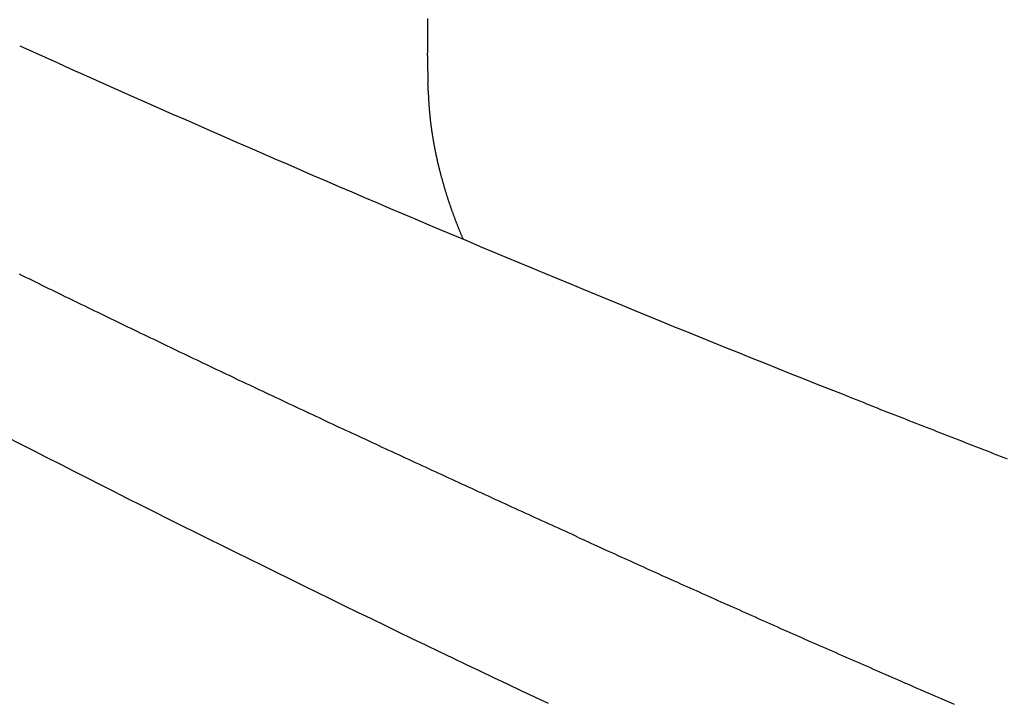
# Model space of a CAD drawing. Header units: millimetres. Extents: x -604189 to 881711, y -381903 to -7297.
# Tile 145 of 256: x -588055 to -587976, y -165063 to -165009. Entities that reach past the tile are written whole.
import ezdxf

# ---------------------------------------------------------------- set-up
doc = ezdxf.new("R2010")
doc.units = ezdxf.units.MM
doc.header["$LTSCALE"] = 100
doc.linetypes.add('0.5_0.5', pattern=[1, 0.5, -0.5])
doc.linetypes.add('ACAD_ISO04W100', pattern=[30.5, 24, -3, 0.5, -3])
doc.layers.get('Defpoints').update_dxf_attribs({"color": 30})
doc.layers.add('OPIS', color=7, linetype='Continuous')
doc.layers.add('strop osie', color=80, linetype='ACAD_ISO04W100', lineweight=5)
doc.styles.get("Standard").update_dxf_attribs({"font": 'romans.shx', "width": 0.5})
doc.dimstyles.new('1 50', dxfattribs={"dimtxt": 150, "dimasz": 80, "dimexe": 1, "dimexo": 1, "dimgap": 20, "dimtad": 1, "dimdec": 0, "dimlfac": 0.1, "dimtxsty": 'Standard', "dimblk": 'ARCHTICK', "dimcen": 200, "dimclrd": 2, "dimadec": 1, "dimazin": 0, "dimtfac": 1, "dimtdec": 0, "dimtmove": 0, "dimatfit": 3, "dimldrblk": 'ARCHTICK', "dimfxl": 120, "dimfxlon": 1, "dimtfill": 1, "dimarcsym": 0})

# ---------------------------------------------------------------- blocks, each defined once
blk = doc.blocks.new('_ArchTick')
at = {"layer": 'strop osie', "color": 0, "const_width": 0.15}
blk.add_lwpolyline([(-0.5, -0.5), (0.5, 0.5)], dxfattribs=at)
blk = doc.blocks.new('*D3294')
at = {"layer": 'Defpoints', "color": 0, "linetype": 'ByBlock', "lineweight": 5, "transparency": 16777216}
for p in [(-595783.126, -159420.303), (-593748.924, -159420.303), (-552118.935, -179940.303)]:
    blk.add_point(p, dxfattribs=at)
at = {"layer": 'OPIS', "color": 0, "linetype": 'Continuous', "lineweight": -2, "transparency": 16777216}
for p, q in [((-595723.126, -159420.303), (-595784.126, -159420.303)), ((-595723.126, -179940.303), (-595784.126, -179940.303))]:
    blk.add_line(p, q, dxfattribs=at)
at = {"layer": 'OPIS', "color": 2, "lineweight": -2, "transparency": 16777216}
blk.add_line((-595783.126, -179940.303), (-595783.126, -159420.303), dxfattribs=at)
at = {"layer": 'OPIS', "color": 2, "linetype": 'ByBlock', "lineweight": -2, "transparency": 16777216, "xscale": 80, "yscale": 80, "zscale": 80}
for p, rotation in [((-595783.126, -159420.303), 90), ((-595783.126, -179940.303), 270)]:
    blk.add_blockref('_ArchTick', p, dxfattribs=dict(at, rotation=rotation))
at = {"layer": 'OPIS', "color": 0, "linetype": 'ByBlock', "lineweight": 13, "transparency": 16777216, "insert": (-595878.126, -169680.303), "char_height": 150, "attachment_point": 5, "rotation": 90, "bg_fill": 3, "box_fill_scale": 1.1, "bg_fill_color": 256, "bg_fill_true_color": 13158600, "bg_fill_transparency": 0}
blk.add_mtext('2052', dxfattribs=at)

msp = doc.modelspace()

# ---------------------------------------------------------------- hatches: boundary and pattern name
at = {"layer": 'OPIS', "linetype": 'ByBlock', "lineweight": 15}
h = msp.add_hatch(dxfattribs=at)
h.set_pattern_fill('ANSI37', color=0, scale=80, angle=45)
h.set_pattern_definition([(90, (-306927.96, 32475.8), (-254, 0), []), (180, (-306927.96, 32475.8), (-3e-14, -254), [])])
edge = h.paths.add_edge_path()
edge.add_arc((-587934.086, -167378.931), 50, 0, 90)
edge.add_line((-587934.086, -167328.931), (-588139.086, -167328.93))
edge.add_arc((-588139.086, -167378.93), 50, 89.99957, 180)
edge.add_line((-588189.086, -167378.93), (-588189.086, -167822.93))
edge.add_arc((-588139.086, -167822.93), 50, 180, 270)
edge.add_line((-588139.086, -167872.93), (-587934.085, -167872.931))
edge.add_arc((-587934.086, -167822.931), 50, 270.00137, 360)
edge.add_line((-587884.086, -167822.931), (-587884.086, -167378.931))
edge = h.paths.add_edge_path()
edge.add_arc((-587934.086, -167378.931), 50, 0, 90)
edge.add_line((-587934.086, -167328.931), (-588139.086, -167328.93))
edge.add_arc((-588139.086, -167378.93), 50, 89.99957, 180)
edge.add_line((-588189.086, -167378.93), (-588189.086, -167822.93))
edge.add_arc((-588139.086, -167822.93), 50, 180, 270)
edge.add_line((-588139.086, -167872.93), (-587934.085, -167872.931))
edge.add_arc((-587934.086, -167822.931), 50, 270.00137, 360)
edge.add_line((-587884.086, -167822.931), (-587884.086, -167378.931))
edge = h.paths.add_edge_path()
edge.add_line((-588244.087, -167300.93), (-587769.086, -167300.93))
edge.add_line((-587769.086, -167300.93), (-587769.086, -167900.93))
edge.add_line((-587769.086, -167900.93), (-588243.789, -167900.93))
edge.add_arc((-588244.086, -167892.935), 8, 180, 272.12845, ccw=False)
edge.add_line((-588252.086, -167892.935), (-588252.086, -167308.93))
edge.add_arc((-588244.086, -167308.93), 8, 90.0036, 180, ccw=False)
h.paths.add_polyline_path([(-589864.932, -164217.829), (-589865.004, -164223.092), (-589865.079, -164228.355), (-589865.156, -164233.617), (-589865.235, -164238.88), (-589865.318, -164244.143), (-589865.402, -164249.406), (-589865.489, -164254.669), (-589865.579, -164259.931), (-589865.671, -164265.194), (-589865.766, -164270.457), (-589865.863, -164275.719), (-589865.962, -164280.982), (-589866.064, -164286.244), (-589866.169, -164291.506), (-589866.276, -164296.769), (-589866.386, -164302.031), (-589866.498, -164307.293), (-589866.613, -164312.556), (-589866.73, -164317.818), (-589866.85, -164323.08), (-589866.972, -164328.342), (-589867.097, -164333.604), (-589867.225, -164338.866), (-589867.355, -164344.127), (-589867.488, -164349.389), (-589867.623, -164354.651), (-589867.76, -164359.913), (-589867.901, -164365.174), (-589868.043, -164370.436), (-589868.189, -164375.697), (-589868.337, -164380.958), (-589868.487, -164386.22), (-589868.64, -164391.481), (-589868.795, -164396.742), (-589868.953, -164402.003), (-590219.489, -164402.003), (-590219.664, -164396.198), (-590219.835, -164390.392), (-590220.003, -164384.587), (-590220.168, -164378.781), (-590220.329, -164372.976), (-590220.488, -164367.17), (-590220.643, -164361.364), (-590220.796, -164355.558), (-590220.945, -164349.752), (-590221.092, -164343.946), (-590221.235, -164338.14), (-590221.375, -164332.334), (-590221.512, -164326.527), (-590221.646, -164320.721), (-590221.777, -164314.914), (-590221.904, -164309.108), (-590222.029, -164303.301), (-590222.151, -164297.495), (-590222.269, -164291.688), (-590222.385, -164285.881), (-590222.497, -164280.074), (-590222.606, -164274.267), (-590222.713, -164268.461), (-590222.816, -164262.653), (-590222.916, -164256.846), (-590223.014, -164251.039), (-590223.108, -164245.232), (-590223.199, -164239.425), (-590223.287, -164233.618), (-590223.372, -164227.81), (-590223.454, -164222.003), (-590223.533, -164216.196), (-590223.609, -164210.388), (-590223.682, -164204.581), (-590223.751, -164198.773), (-590223.818, -164192.966), (-590223.881, -164187.158), (-590223.941, -164181.35), (-590223.997, -164175.543), (-590224.051, -164169.735), (-590224.101, -164163.927), (-590224.147, -164158.12), (-590224.191, -164152.312), (-590224.231, -164146.504), (-590224.267, -164140.696), (-590224.301, -164134.888), (-590224.332, -164129.081), (-590224.361, -164123.273), (-590224.388, -164117.465), (-590224.413, -164111.657), (-590224.437, -164105.849), (-590224.459, -164100.041), (-590224.475, -164094.233), (-590224.48, -164088.425), (-590224.472, -164082.617), (-590224.448, -164076.809), (-590224.406, -164071.002), (-590224.347, -164065.194), (-590224.269, -164059.387), (-590224.171, -164053.58), (-590224.054, -164047.773), (-590223.917, -164041.967), (-590223.759, -164036.161), (-590223.581, -164030.356), (-590223.381, -164024.551), (-590223.159, -164018.747), (-590222.914, -164012.944), (-590222.642, -164007.143), (-590222.341, -164001.342), (-590222.009, -163995.544), (-590221.642, -163989.748), (-590221.238, -163983.954), (-590220.795, -163978.163), (-590220.304, -163972.376), (-590219.753, -163966.594), (-590219.129, -163960.82), (-590218.419, -163955.056), (-590217.605, -163949.306), (-590216.67, -163943.574), (-590215.596, -163937.865), (-590214.362, -163932.188), (-590212.941, -163926.557), (-590211.302, -163920.987), (-590209.416, -163915.495), (-590207.246, -163910.11), (-590204.744, -163904.869), (-590201.869, -163899.824), (-590198.582, -163895.036), (-590194.851, -163890.591), (-590190.671, -163886.563), (-590186.105, -163882.977), (-590181.224, -163879.833), (-590176.097, -163877.106), (-590170.784, -163874.761), (-590165.336, -163872.759), (-590159.785, -163871.064), (-590154.154, -163869.636), (-590148.468, -163868.44), (-590142.747, -163867.44), (-590137, -163866.603), (-590131.235, -163865.9), (-590125.458, -163865.297), (-590119.674, -163864.778), (-590113.884, -163864.334), (-590108.088, -163863.958), (-590102.289, -163863.646), (-590096.486, -163863.39), (-590090.681, -163863.186), (-590084.874, -163863.026), (-590079.068, -163862.906), (-590073.26, -163862.819), (-590067.453, -163862.761), (-590061.645, -163862.725), (-590055.837, -163862.707), (-590050.029, -163862.7), (-590044.221, -163862.698), (-590038.958, -163862.699), (-590033.694, -163862.704), (-590028.431, -163862.718), (-590023.167, -163862.744), (-590017.904, -163862.788), (-590012.641, -163862.852), (-590007.379, -163862.942), (-590002.117, -163863.062), (-589996.856, -163863.215), (-589991.596, -163863.407), (-589986.337, -163863.64), (-589981.081, -163863.919), (-589975.828, -163864.249), (-589970.579, -163864.634), (-589965.334, -163865.078), (-589960.096, -163865.587), (-589954.864, -163866.17), (-589949.645, -163866.847), (-589944.442, -163867.642), (-589939.263, -163868.578), (-589934.115, -163869.676), (-589929.013, -163870.965), (-589923.971, -163872.474), (-589919.009, -163874.23), (-589914.153, -163876.259), (-589909.436, -163878.591), (-589904.896, -163881.253), (-589900.585, -163884.268), (-589896.554, -163887.652), (-589892.857, -163891.394), (-589889.534, -163895.471), (-589886.574, -163899.824), (-589883.952, -163904.387), (-589881.64, -163909.114), (-589879.606, -163913.968), (-589877.817, -163918.918), (-589876.241, -163923.939), (-589874.854, -163929.016), (-589873.636, -163934.137), (-589872.564, -163939.29), (-589871.619, -163944.467), (-589870.784, -163949.663), (-589870.048, -163954.875), (-589869.397, -163960.099), (-589868.818, -163965.33), (-589868.302, -163970.568), (-589867.84, -163975.811), (-589867.421, -163981.058), (-589867.037, -163986.308), (-589866.685, -163991.559), (-589866.363, -163996.813), (-589866.067, -164002.068), (-589865.796, -164007.324), (-589865.549, -164012.582), (-589865.322, -164017.84), (-589865.116, -164023.1), (-589864.928, -164028.36), (-589864.759, -164033.621), (-589864.607, -164038.882), (-589864.472, -164044.144), (-589864.354, -164049.406), (-589864.252, -164054.668), (-589864.166, -164059.931), (-589864.096, -164065.194), (-589864.041, -164070.457), (-589864.001, -164075.72), (-589863.976, -164080.984), (-589863.964, -164086.247), (-589863.964, -164091.51), (-589863.974, -164096.774), (-589863.991, -164102.037), (-589864.012, -164107.301), (-589864.034, -164112.564), (-589864.057, -164117.828), (-589864.081, -164123.091), (-589864.107, -164128.354), (-589864.135, -164133.618), (-589864.165, -164138.881), (-589864.197, -164144.144), (-589864.232, -164149.408), (-589864.269, -164154.671), (-589864.31, -164159.934), (-589864.353, -164165.198), (-589864.399, -164170.461), (-589864.447, -164175.724), (-589864.498, -164180.987), (-589864.552, -164186.25), (-589864.609, -164191.513), (-589864.668, -164196.777), (-589864.73, -164202.04), (-589864.795, -164207.303), (-589864.862, -164212.566)])
h.paths.add_polyline_path([(-590463.924, -164407.051), (-587763.924, -164407.051), (-587763.924, -162910.783), (-590463.924, -162910.783)])
h.paths.add_polyline_path([(-590295.717, -164839.225), (-590289.91, -164839.127), (-590284.103, -164839.033), (-590278.295, -164838.942), (-590272.488, -164838.854), (-590266.681, -164838.769), (-590260.873, -164838.687), (-590255.066, -164838.608), (-590249.259, -164838.532), (-590243.451, -164838.459), (-590237.644, -164838.39), (-590231.836, -164838.323), (-590226.028, -164838.26), (-590220.221, -164838.2), (-590214.413, -164838.144), (-590208.605, -164838.09), (-590202.798, -164838.04), (-590196.99, -164837.994), (-590191.182, -164837.95), (-590185.374, -164837.91), (-590179.567, -164837.874), (-590173.759, -164837.84), (-590167.951, -164837.809), (-590162.143, -164837.78), (-590156.335, -164837.753), (-590150.527, -164837.728), (-590144.719, -164837.704), (-590138.912, -164837.682), (-590133.104, -164837.666), (-590127.296, -164837.661), (-590121.488, -164837.669), (-590115.68, -164837.693), (-590109.872, -164837.735), (-590104.065, -164837.794), (-590098.257, -164837.872), (-590092.45, -164837.97), (-590086.643, -164838.087), (-590080.837, -164838.224), (-590075.031, -164838.382), (-590069.226, -164838.56), (-590063.422, -164838.76), (-590057.618, -164838.982), (-590051.815, -164839.227), (-590046.013, -164839.499), (-590040.213, -164839.8), (-590034.415, -164840.132), (-590028.618, -164840.499), (-590022.825, -164840.903), (-590017.034, -164841.346), (-590011.246, -164841.837), (-590005.465, -164842.388), (-589999.691, -164843.012), (-589993.927, -164843.722), (-589988.176, -164844.536), (-589982.444, -164845.471), (-589976.736, -164846.545), (-589971.059, -164847.779), (-589965.428, -164849.2), (-589959.858, -164850.839), (-589954.366, -164852.725), (-589948.98, -164854.895), (-589943.739, -164857.397), (-589938.694, -164860.272), (-589933.906, -164863.559), (-589929.462, -164867.29), (-589925.433, -164871.47), (-589921.847, -164876.036), (-589918.704, -164880.917), (-589915.976, -164886.044), (-589913.631, -164891.357), (-589911.63, -164896.805), (-589909.934, -164902.356), (-589908.507, -164907.987), (-589907.31, -164913.673), (-589906.31, -164919.394), (-589905.474, -164925.141), (-589904.77, -164930.906), (-589904.168, -164936.683), (-589903.648, -164942.467), (-589903.204, -164948.257), (-589902.829, -164954.053), (-589902.516, -164959.852), (-589902.261, -164965.655), (-589902.056, -164971.46), (-589901.897, -164977.267), (-589901.776, -164983.073), (-589901.69, -164988.881), (-589901.631, -164994.688), (-589901.596, -165000.496), (-589901.577, -165006.304), (-589901.57, -165012.112), (-589901.569, -165017.92), (-589901.57, -165023.183), (-589901.575, -165028.447), (-589901.588, -165033.71), (-589901.615, -165038.974), (-589901.658, -165044.237), (-589901.723, -165049.5), (-589901.813, -165054.762), (-589901.932, -165060.024), (-589902.086, -165065.285), (-589902.277, -165070.545), (-589902.51, -165075.804), (-589902.79, -165081.06), (-589903.119, -165086.313), (-589903.504, -165091.562), (-589903.949, -165096.807), (-589904.458, -165102.045), (-589905.04, -165107.276), (-589905.717, -165112.496), (-589906.513, -165117.699), (-589907.448, -165122.878), (-589908.547, -165128.026), (-589909.836, -165133.128), (-589911.345, -165138.17), (-589913.1, -165143.132), (-589915.129, -165147.988), (-589917.461, -165152.705), (-589920.123, -165157.245), (-589923.139, -165161.556), (-589926.522, -165165.587), (-589930.265, -165169.284), (-589934.342, -165172.607), (-589938.694, -165175.567), (-589943.257, -165178.189), (-589947.985, -165180.501), (-589952.838, -165182.535), (-589957.788, -165184.324), (-589962.81, -165185.9), (-589967.887, -165187.287), (-589973.007, -165188.505), (-589978.16, -165189.577), (-589983.337, -165190.522), (-589988.534, -165191.357), (-589993.746, -165192.093), (-589998.969, -165192.744), (-590004.201, -165193.323), (-590009.439, -165193.839), (-590014.682, -165194.301), (-590019.929, -165194.72), (-590025.178, -165195.104), (-590030.43, -165195.456), (-590035.683, -165195.778), (-590040.938, -165196.074), (-590046.195, -165196.345), (-590051.452, -165196.592), (-590056.711, -165196.819), (-590061.97, -165197.025), (-590067.23, -165197.213), (-590072.491, -165197.382), (-590077.752, -165197.534), (-590083.014, -165197.669), (-590088.276, -165197.787), (-590093.539, -165197.889), (-590098.801, -165197.975), (-590104.064, -165198.045), (-590109.327, -165198.1), (-590114.591, -165198.14), (-590119.854, -165198.165), (-590125.118, -165198.177), (-590130.381, -165198.177), (-590135.644, -165198.167), (-590140.908, -165198.15), (-590146.171, -165198.129), (-590151.435, -165198.107), (-590156.698, -165198.084), (-590161.961, -165198.06), (-590167.225, -165198.034), (-590172.488, -165198.006), (-590177.752, -165197.976), (-590183.015, -165197.944), (-590188.278, -165197.909), (-590193.541, -165197.872), (-590198.805, -165197.831), (-590204.068, -165197.788), (-590209.331, -165197.742), (-590214.594, -165197.694), (-590219.858, -165197.643), (-590225.121, -165197.589), (-590230.384, -165197.532), (-590235.647, -165197.473), (-590240.91, -165197.411), (-590246.173, -165197.346), (-590251.436, -165197.279), (-590256.699, -165197.209), (-590261.962, -165197.137), (-590267.225, -165197.062), (-590272.488, -165196.985), (-590277.751, -165196.906), (-590283.014, -165196.823), (-590288.276, -165196.739), (-590293.539, -165196.652), (-590298.802, -165196.562), (-590304.064, -165196.47), (-590309.327, -165196.375), (-590314.59, -165196.278), (-590319.852, -165196.179), (-590325.115, -165196.077), (-590330.377, -165195.972), (-590335.639, -165195.865), (-590340.902, -165195.755), (-590346.164, -165195.643), (-590351.426, -165195.528), (-590356.688, -165195.411), (-590361.95, -165195.291), (-590367.212, -165195.169), (-590372.474, -165195.044), (-590377.736, -165194.916), (-590382.998, -165194.786), (-590388.26, -165194.653), (-590393.521, -165194.518), (-590398.783, -165194.381), (-590404.045, -165194.24), (-590409.306, -165194.098), (-590414.568, -165193.952), (-590419.829, -165193.804), (-590425.09, -165193.654), (-590430.351, -165193.501), (-590435.613, -165193.346), (-590440.874, -165193.188), (-590440.874, -164842.652), (-590435.068, -164842.477), (-590429.263, -164842.306), (-590423.457, -164842.138), (-590417.652, -164841.973), (-590411.846, -164841.812), (-590406.04, -164841.653), (-590400.235, -164841.498), (-590394.429, -164841.345), (-590388.623, -164841.196), (-590382.817, -164841.049), (-590377.01, -164840.906), (-590371.204, -164840.766), (-590365.398, -164840.629), (-590359.591, -164840.495), (-590353.785, -164840.364), (-590347.978, -164840.237), (-590342.172, -164840.112), (-590336.365, -164839.99), (-590330.558, -164839.872), (-590324.752, -164839.756), (-590318.945, -164839.644), (-590313.138, -164839.535), (-590307.331, -164839.428), (-590301.524, -164839.325)])
edge = h.paths.add_edge_path()
edge.add_arc((-590093.924, -162268.543), 50, 0, 90.00043)
edge.add_line((-590093.924, -162218.543), (-590298.924, -162218.545))
edge.add_arc((-590298.924, -162268.545), 50, 90.00087, 180)
edge.add_line((-590348.924, -162268.545), (-590348.924, -162712.545))
edge.add_arc((-590298.924, -162712.545), 50, 180, 270.00224)
edge.add_line((-590298.922, -162762.545), (-590093.923, -162762.543))
edge.add_arc((-590093.924, -162712.543), 50, 270.00087, 360)
edge.add_line((-590043.924, -162712.543), (-590043.924, -162268.543))
edge = h.paths.add_edge_path()
edge.add_arc((-590093.924, -161668.543), 50, 0, 90.00043)
edge.add_line((-590093.924, -161618.543), (-590298.924, -161618.545))
edge.add_arc((-590298.924, -161668.545), 50, 90.00087, 180)
edge.add_line((-590348.924, -161668.545), (-590348.924, -162112.545))
edge.add_arc((-590298.924, -162112.545), 50, 180, 270.00224)
edge.add_line((-590298.922, -162162.545), (-590093.923, -162162.543))
edge.add_arc((-590093.924, -162112.543), 50, 270.00087, 360)
edge.add_line((-590043.924, -162112.543), (-590043.924, -161668.543))
h.paths.add_polyline_path([(-590463.924, -162790.543), (-587763.924, -162790.543), (-587763.924, -161590.543), (-590463.924, -161590.543)])
edge = h.paths.add_edge_path()
edge.add_arc((-588139.086, -168270.003), 50, 89.99957, 180)
edge.add_line((-588189.086, -168270.003), (-588189.086, -168714.003))
edge.add_arc((-588139.086, -168714.003), 50, 180, 270)
edge.add_line((-588139.086, -168764.003), (-587934.085, -168764.004))
edge.add_arc((-587934.086, -168714.004), 50, 270.00137, 360)
edge.add_line((-587884.086, -168714.004), (-587884.086, -168270.004))
edge.add_arc((-587934.086, -168270.004), 50, 0, 90)
edge.add_line((-587934.086, -168220.004), (-588139.086, -168220.003))
edge = h.paths.add_edge_path()
edge.add_arc((-587934.086, -169161.078), 50, 0, 90)
edge.add_line((-587934.086, -169111.078), (-588139.086, -169111.076))
edge.add_arc((-588139.086, -169161.076), 50, 89.99957, 180)
edge.add_line((-588189.086, -169161.076), (-588189.086, -169605.076))
edge.add_arc((-588139.086, -169605.076), 50, 180, 270)
edge.add_line((-588139.086, -169655.076), (-587934.085, -169655.078))
edge.add_arc((-587934.086, -169605.078), 50, 270.00137, 360)
edge.add_line((-587884.086, -169605.078), (-587884.086, -169161.078))
edge = h.paths.add_edge_path()
edge.add_arc((-588139.086, -170052.15), 50, 89.99957, 180)
edge.add_line((-588189.086, -170052.15), (-588189.086, -170496.15))
edge.add_arc((-588139.086, -170496.15), 50, 180, 270)
edge.add_line((-588139.086, -170546.15), (-587934.085, -170546.151))
edge.add_arc((-587934.086, -170496.151), 50, 270.00137, 360)
edge.add_line((-587884.086, -170496.151), (-587884.086, -170052.151))
edge.add_arc((-587934.086, -170052.151), 50, 0, 90)
edge.add_line((-587934.086, -170002.151), (-588139.086, -170002.15))
edge = h.paths.add_edge_path()
edge.add_arc((-588139.086, -170943.223), 50, 89.99957, 180)
edge.add_line((-588189.086, -170943.223), (-588189.086, -171387.223))
edge.add_arc((-588139.086, -171387.223), 50, 180, 270)
edge.add_line((-588139.086, -171437.223), (-587934.085, -171437.224))
edge.add_arc((-587934.086, -171387.224), 50, 270.00137, 360)
edge.add_line((-587884.086, -171387.224), (-587884.086, -170943.224))
edge.add_arc((-587934.086, -170943.224), 50, 0, 90)
edge.add_line((-587934.086, -170893.224), (-588139.086, -170893.223))
h.paths.add_polyline_path([(-587763.924, -164527.291), (-590463.924, -164527.291), (-590463.924, -171970.3), (-587763.924, -171970.3)])

# ---------------------------------------------------------------- next in the draw order: dimensions: what is measured, and where the dimension line sits
at = {"layer": 'OPIS', "color": 0, "linetype": 'ByBlock', "lineweight": 13}
dim = msp.add_linear_dim(base=(-595783.126, -159420.303), p1=(-552118.935, -179940.303), p2=(-593748.924, -159420.303), angle=90, dimstyle='1 50', override={"dimtmove": 1, "dimfxl": 60, "dimarcsym": 1}, dxfattribs=at)
dim.commit()
dim.dimension.update_dxf_attribs({"geometry": '*D3294', "text_midpoint": (-595878.126, -169680.303)})

# ---------------------------------------------------------------- next in the draw order: hatches: boundary and pattern name
at = {"layer": 'OPIS', "linetype": '0.5_0.5', "lineweight": 13}
h = msp.add_hatch(dxfattribs=at)
h.set_pattern_fill('ANSI37', color=0, scale=130)
h.set_pattern_definition([(45, (-597218.54, 256668.8), (-291.85832, 291.85832), []), (135, (-597218.54, 256668.8), (-291.85832, -291.85832), [])])
edge = h.paths.add_edge_path(flags=16)
edge.add_line((-570958.916, -168985.281), (-571058.916, -168985.281))
edge.add_line((-571058.916, -168985.281), (-572598.916, -168985.281))
edge.add_line((-572598.916, -168985.281), (-572598.915, -170470.3))
edge.add_line((-572598.915, -170470.3), (-570825.763, -170470.3))
edge.add_arc((-570508.916, -170339.099), 342.937, 180, 202.49364, ccw=False)
edge.add_arc((-570508.916, -170339.099), 342.937, 90, 180, ccw=False)
edge.add_line((-570508.916, -169996.163), (-570508.916, -169764.704))
edge.add_arc((-570058.916, -168985.281), 900, 180, 240, ccw=False)
edge = h.paths.add_edge_path(flags=17)
edge.add_line((-569358.915, -170085.281), (-569358.916, -168985.281))
edge.add_line((-569358.916, -168985.281), (-569358.917, -168985.281))
edge.add_line((-569358.917, -168985.281), (-569958.916, -168985.281))
edge.add_line((-569958.916, -168985.281), (-570058.916, -168985.281))
edge.add_line((-570058.916, -168985.281), (-570058.916, -168925.281))
edge.add_line((-570058.916, -168925.281), (-569958.916, -168925.281))
edge.add_line((-569958.916, -168925.281), (-569958.916, -168865.281))
edge.add_line((-569958.916, -168865.281), (-569358.916, -168865.281))
edge.add_line((-569358.916, -168865.281), (-569358.917, -166865.281))
edge.add_line((-569358.917, -166865.281), (-574098.917, -166865.286))
edge.add_line((-574098.917, -166865.286), (-574098.914, -171970.3))
edge.add_line((-574098.914, -171970.3), (-572608.913, -171970.3))
edge.add_line((-572608.913, -171970.3), (-571504.913, -170590.3))
edge.add_line((-571504.913, -170590.3), (-572718.915, -170590.3))
edge.add_line((-572718.915, -170590.3), (-572718.916, -168865.281))
edge.add_line((-572718.916, -168865.281), (-571058.916, -168865.281))
edge.add_line((-571058.916, -168865.281), (-571058.916, -168925.281))
edge.add_line((-571058.916, -168925.281), (-570958.916, -168925.281))
edge.add_line((-570958.916, -168925.281), (-570958.916, -168985.281))
edge.add_arc((-570058.916, -168985.281), 900, 180, 240)
edge.add_line((-570508.916, -169764.704), (-570508.916, -169996.163))
edge.add_arc((-570508.916, -170339.099), 342.937, 0, 90, ccw=False)
edge.add_arc((-570508.916, -170339.099), 342.937, 208.97989, 360, ccw=False)
edge.add_line((-570808.913, -170505.253), (-570808.913, -171171.086))
edge.add_arc((-570808.913, -171220.3), 49.214, 0, 90, ccw=False)
edge.add_arc((-570808.913, -171220.3), 49.214, 270, 360, ccw=False)
edge.add_line((-570808.913, -171269.514), (-570808.913, -171970.3))
edge.add_line((-570808.913, -171970.3), (-569358.914, -171970.3))
edge.add_line((-569358.914, -171970.3), (-569358.915, -170085.281))
h.paths.add_polyline_path([(-561118.924, -159870.303), (-590334.655, -159870.303), (-590334.655, -161470.303), (-562318.924, -161470.303), (-562318.924, -172095.292), (-561118.924, -172095.291), (-561118.924, -168350.303), (-552073.919, -168350.303), (-552073.92, -167150.303), (-561118.924, -167150.303)])
h.paths.add_polyline_path([(-572856.927, -169813.68), (-569451.07, -169813.68), (-569451.07, -169408.68), (-572856.927, -169408.68)], flags=16)

# ---------------------------------------------------------------- next in the draw order: linework, layer by layer
at = {"color": 0, "linetype": 'ByBlock'}
for points in [[(-588054.991, -165010.677, 0.01172), (-587989.254, -165038.511)], [(-588022.378, -165011.458, 0.011169), (-588022.353, -165013.709)], [(-588022.335, -165014.289, 0.001714), (-588022.353, -165013.709)], [(-588081.663, -165028.49, 0.013056), (-588012.756, -165063.236)]]:
    msp.add_lwpolyline(points, format="xyb", dxfattribs=at)
at = {"color": 0}
for points in [[(-588022.378, -165011.458, 0), (-588022.377, -165011.328, 0), (-588022.375, -165011.198, 0), (-588022.374, -165011.068, 0), (-588022.372, -165010.938, 0), (-588022.371, -165010.818, 0), (-588022.369, -165010.688, 0), (-588022.368, -165010.558, 0), (-588022.367, -165010.428, 0), (-588022.365, -165010.298, 0), (-588022.364, -165010.168, 0), (-588022.363, -165010.038, 0), (-588022.362, -165009.908, 0), (-588022.361, -165009.788, 0), (-588022.36, -165009.658, 0), (-588022.358, -165009.528, 0), (-588022.357, -165009.398, 0), (-588022.356, -165009.268, 0), (-588022.356, -165009.138, 0), (-588022.355, -165009.008, 0), (-588022.354, -165008.878, 0), (-588022.353, -165008.758, 0), (-588022.352, -165008.628, 0), (-588022.352, -165008.498, 0)], [(-588022.335, -165014.288, 0), (-588022.333, -165014.348, 0), (-588022.331, -165014.398, 0), (-588022.33, -165014.458, 0), (-588022.328, -165014.508, 0), (-588022.326, -165014.568, 0), (-588022.323, -165014.618, 0), (-588022.321, -165014.668, 0), (-588022.319, -165014.728, 0), (-588022.316, -165014.778, 0), (-588022.314, -165014.838, 0), (-588022.311, -165014.888, 0), (-588022.308, -165014.948, 0), (-588022.305, -165014.998, 0), (-588022.302, -165015.058, 0), (-588022.299, -165015.108, 0), (-588022.296, -165015.168, 0), (-588022.292, -165015.218, 0), (-588022.289, -165015.278, 0), (-588022.285, -165015.328, 0), (-588022.281, -165015.388, 0), (-588022.277, -165015.438, 0), (-588022.273, -165015.498, 0), (-588022.269, -165015.548, 0), (-588022.265, -165015.608, 0), (-588022.261, -165015.658, 0), (-588022.256, -165015.718, 0), (-588022.252, -165015.768, 0), (-588022.247, -165015.828, 0), (-588022.243, -165015.878, 0), (-588022.238, -165015.928, 0), (-588022.233, -165015.988, 0), (-588022.228, -165016.038, 0), (-588022.223, -165016.098, 0), (-588022.217, -165016.148, 0), (-588022.212, -165016.208, 0), (-588022.206, -165016.258, 0), (-588022.201, -165016.318, 0), (-588022.195, -165016.368, 0), (-588022.189, -165016.428, 0), (-588022.183, -165016.478, 0), (-588022.177, -165016.538, 0), (-588022.171, -165016.588, 0), (-588022.165, -165016.638, 0), (-588022.159, -165016.698, 0), (-588022.152, -165016.748, 0), (-588022.146, -165016.808, 0), (-588022.139, -165016.858, 0), (-588022.132, -165016.918, 0), (-588022.125, -165016.968, 0), (-588022.118, -165017.028, 0), (-588022.111, -165017.078, 0), (-588022.104, -165017.128, 0), (-588022.097, -165017.188, 0), (-588022.089, -165017.238, 0), (-588022.082, -165017.298, 0), (-588022.074, -165017.348, 0), (-588022.067, -165017.408, 0), (-588022.059, -165017.458, 0), (-588022.051, -165017.518, 0), (-588022.043, -165017.568, 0), (-588022.035, -165017.618, 0), (-588022.027, -165017.678, 0), (-588022.018, -165017.728, 0), (-588022.01, -165017.788, 0), (-588022.001, -165017.838, 0), (-588021.993, -165017.898, 0), (-588021.984, -165017.948, 0), (-588021.975, -165017.998, 0), (-588021.966, -165018.058, 0), (-588021.957, -165018.108, 0), (-588021.948, -165018.168, 0), (-588021.939, -165018.218, 0), (-588021.929, -165018.268, 0), (-588021.92, -165018.328, 0), (-588021.91, -165018.378, 0), (-588021.901, -165018.438, 0), (-588021.891, -165018.488, 0), (-588021.881, -165018.538, 0), (-588021.871, -165018.598, 0), (-588021.861, -165018.648, 0), (-588021.851, -165018.708, 0), (-588021.841, -165018.758, 0), (-588021.831, -165018.808, 0), (-588021.82, -165018.868, 0), (-588021.81, -165018.918, 0), (-588021.799, -165018.978, 0), (-588021.788, -165019.028, 0), (-588021.778, -165019.078, 0), (-588021.767, -165019.138, 0), (-588021.756, -165019.188, 0), (-588021.745, -165019.238, 0), (-588021.734, -165019.298, 0), (-588021.722, -165019.348, 0), (-588021.711, -165019.408, 0), (-588021.699, -165019.458, 0), (-588021.688, -165019.508, 0), (-588021.676, -165019.568, 0), (-588021.665, -165019.618, 0), (-588021.653, -165019.668, 0), (-588021.641, -165019.728, 0), (-588021.629, -165019.778, 0), (-588021.617, -165019.828, 0), (-588021.605, -165019.888, 0), (-588021.592, -165019.938, 0), (-588021.58, -165019.998, 0), (-588021.568, -165020.048, 0), (-588021.555, -165020.098, 0), (-588021.542, -165020.158, 0), (-588021.53, -165020.208, 0), (-588021.517, -165020.258, 0), (-588021.504, -165020.318, 0), (-588021.491, -165020.368, 0), (-588021.478, -165020.418, 0), (-588021.465, -165020.478, 0), (-588021.452, -165020.528, 0), (-588021.438, -165020.578, 0), (-588021.425, -165020.638, 0), (-588021.411, -165020.688, 0), (-588021.398, -165020.738, 0), (-588021.384, -165020.788, 0), (-588021.37, -165020.848, 0), (-588021.356, -165020.898, 0), (-588021.343, -165020.948, 0), (-588021.329, -165021.008, 0), (-588021.314, -165021.058, 0), (-588021.3, -165021.108, 0), (-588021.286, -165021.168, 0), (-588021.272, -165021.218, 0), (-588021.257, -165021.268, 0), (-588021.243, -165021.328, 0), (-588021.228, -165021.378, 0), (-588021.213, -165021.428, 0), (-588021.199, -165021.478, 0), (-588021.184, -165021.538, 0), (-588021.169, -165021.588, 0), (-588021.154, -165021.638, 0), (-588021.139, -165021.698, 0), (-588021.123, -165021.748, 0), (-588021.108, -165021.798, 0), (-588021.093, -165021.848, 0), (-588021.077, -165021.908, 0), (-588021.062, -165021.958, 0), (-588021.046, -165022.008, 0), (-588021.031, -165022.058, 0), (-588021.015, -165022.118, 0), (-588020.999, -165022.168, 0), (-588020.983, -165022.218, 0), (-588020.967, -165022.268, 0), (-588020.951, -165022.328, 0), (-588020.935, -165022.378, 0), (-588020.919, -165022.428, 0), (-588020.902, -165022.478, 0), (-588020.886, -165022.538, 0), (-588020.869, -165022.588, 0), (-588020.853, -165022.638, 0), (-588020.836, -165022.688, 0), (-588020.819, -165022.748, 0), (-588020.803, -165022.798, 0), (-588020.786, -165022.848, 0), (-588020.769, -165022.898, 0), (-588020.752, -165022.948, 0), (-588020.735, -165023.008, 0), (-588020.717, -165023.058, 0), (-588020.7, -165023.108, 0), (-588020.683, -165023.158, 0), (-588020.665, -165023.218, 0), (-588020.648, -165023.268, 0), (-588020.63, -165023.318, 0), (-588020.613, -165023.368, 0), (-588020.595, -165023.418, 0), (-588020.577, -165023.478, 0), (-588020.559, -165023.528, 0), (-588020.541, -165023.578, 0), (-588020.523, -165023.628, 0), (-588020.505, -165023.678, 0), (-588020.487, -165023.728, 0), (-588020.469, -165023.788, 0), (-588020.45, -165023.838, 0), (-588020.432, -165023.888, 0), (-588020.414, -165023.938, 0), (-588020.395, -165023.988, 0), (-588020.376, -165024.038, 0), (-588020.358, -165024.098, 0), (-588020.339, -165024.148, 0), (-588020.32, -165024.198, 0), (-588020.301, -165024.248, 0), (-588020.282, -165024.298, 0), (-588020.263, -165024.348, 0), (-588020.244, -165024.408, 0), (-588020.225, -165024.458, 0), (-588020.205, -165024.508, 0), (-588020.186, -165024.558, 0), (-588020.167, -165024.608, 0), (-588020.147, -165024.658, 0), (-588020.128, -165024.708, 0), (-588020.108, -165024.758, 0), (-588020.088, -165024.818, 0), (-588020.068, -165024.868, 0), (-588020.049, -165024.918, 0), (-588020.029, -165024.968, 0), (-588020.009, -165025.018, 0), (-588019.989, -165025.068, 0), (-588019.968, -165025.118, 0), (-588019.948, -165025.168, 0), (-588019.928, -165025.218, 0), (-588019.908, -165025.278, 0), (-588019.887, -165025.328, 0), (-588019.867, -165025.378, 0), (-588019.846, -165025.428, 0), (-588019.825, -165025.478, 0), (-588019.805, -165025.528, 0), (-588019.784, -165025.578, 0), (-588019.763, -165025.628, 0), (-588019.742, -165025.678, 0), (-588019.721, -165025.728, 0), (-588019.7, -165025.778, 0), (-588019.679, -165025.828, 0), (-588019.658, -165025.878, 0), (-588019.637, -165025.938, 0), (-588019.615, -165025.988, 0), (-588019.594, -165026.038, 0), (-588019.573, -165026.088, 0), (-588019.551, -165026.138, 0)], [(-588010.333, -165049.978, 0), (-588010.599, -165049.848, 0), (-588010.865, -165049.728, 0), (-588011.131, -165049.608, 0), (-588011.396, -165049.488, 0), (-588011.662, -165049.368, 0), (-588011.928, -165049.248, 0), (-588012.194, -165049.128, 0), (-588012.46, -165048.998, 0), (-588012.726, -165048.878, 0), (-588012.992, -165048.758, 0), (-588013.257, -165048.638, 0), (-588013.523, -165048.518, 0), (-588013.789, -165048.398, 0), (-588014.055, -165048.278, 0), (-588014.321, -165048.148, 0), (-588014.586, -165048.028, 0), (-588014.852, -165047.908, 0), (-588015.118, -165047.788, 0), (-588015.384, -165047.668, 0), (-588015.649, -165047.548, 0), (-588015.915, -165047.418, 0), (-588016.181, -165047.298, 0), (-588016.446, -165047.178, 0), (-588016.712, -165047.058, 0), (-588016.978, -165046.938, 0), (-588017.243, -165046.818, 0), (-588017.509, -165046.688, 0), (-588017.775, -165046.568, 0), (-588018.04, -165046.448, 0), (-588018.306, -165046.328, 0), (-588018.571, -165046.208, 0), (-588018.837, -165046.078, 0), (-588019.103, -165045.958, 0), (-588019.368, -165045.838, 0), (-588019.634, -165045.718, 0), (-588019.899, -165045.598, 0), (-588020.165, -165045.468, 0), (-588020.43, -165045.348, 0), (-588020.696, -165045.228, 0), (-588020.961, -165045.108, 0), (-588021.227, -165044.978, 0), (-588021.492, -165044.858, 0), (-588021.758, -165044.738, 0), (-588022.023, -165044.618, 0), (-588022.288, -165044.498, 0), (-588022.554, -165044.368, 0), (-588022.819, -165044.248, 0), (-588023.085, -165044.128, 0), (-588023.35, -165044.008, 0), (-588023.615, -165043.878, 0), (-588023.88, -165043.758, 0), (-588024.146, -165043.638, 0), (-588024.411, -165043.508, 0), (-588024.676, -165043.388, 0), (-588024.941, -165043.268, 0), (-588025.207, -165043.148, 0), (-588025.472, -165043.018, 0), (-588025.737, -165042.898, 0), (-588026.002, -165042.778, 0), (-588026.267, -165042.648, 0), (-588026.532, -165042.528, 0), (-588026.798, -165042.408, 0), (-588027.063, -165042.288, 0), (-588027.328, -165042.158, 0), (-588027.593, -165042.038, 0), (-588027.858, -165041.918, 0), (-588028.123, -165041.788, 0), (-588028.388, -165041.668, 0), (-588028.653, -165041.548, 0), (-588028.918, -165041.418, 0), (-588029.183, -165041.298, 0), (-588029.447, -165041.178, 0), (-588029.712, -165041.048, 0), (-588029.977, -165040.928, 0), (-588030.242, -165040.808, 0), (-588030.507, -165040.678, 0), (-588030.772, -165040.558, 0), (-588031.036, -165040.428, 0), (-588031.301, -165040.308, 0), (-588031.566, -165040.188, 0), (-588031.831, -165040.058, 0), (-588032.095, -165039.938, 0), (-588032.36, -165039.808, 0), (-588032.624, -165039.688, 0), (-588032.889, -165039.568, 0), (-588033.154, -165039.438, 0), (-588033.418, -165039.318, 0), (-588033.683, -165039.188, 0), (-588033.947, -165039.068, 0), (-588034.212, -165038.938, 0), (-588034.476, -165038.818, 0), (-588034.74, -165038.698, 0), (-588035.005, -165038.568, 0), (-588035.269, -165038.448, 0), (-588035.533, -165038.318, 0), (-588035.798, -165038.198, 0), (-588036.062, -165038.068, 0), (-588036.326, -165037.948, 0), (-588036.591, -165037.818, 0), (-588036.855, -165037.698, 0), (-588037.119, -165037.568, 0), (-588037.383, -165037.448, 0), (-588037.647, -165037.318, 0), (-588037.911, -165037.198, 0), (-588038.175, -165037.068, 0), (-588038.439, -165036.948, 0), (-588038.703, -165036.818, 0), (-588038.967, -165036.698, 0), (-588039.231, -165036.568, 0), (-588039.495, -165036.438, 0), (-588039.759, -165036.318, 0), (-588040.023, -165036.188, 0), (-588040.287, -165036.068, 0), (-588040.55, -165035.938, 0), (-588040.814, -165035.818, 0), (-588041.078, -165035.688, 0), (-588041.342, -165035.558, 0), (-588041.605, -165035.438, 0), (-588041.869, -165035.308, 0), (-588042.133, -165035.188, 0), (-588042.396, -165035.058, 0), (-588042.66, -165034.928, 0), (-588042.924, -165034.808, 0), (-588043.187, -165034.678, 0), (-588043.451, -165034.548, 0), (-588043.714, -165034.428, 0), (-588043.977, -165034.298, 0), (-588044.241, -165034.168, 0), (-588044.504, -165034.048, 0), (-588044.768, -165033.918, 0), (-588045.031, -165033.788, 0), (-588045.294, -165033.668, 0), (-588045.558, -165033.538, 0), (-588045.821, -165033.408, 0), (-588046.084, -165033.288, 0), (-588046.347, -165033.158, 0), (-588046.611, -165033.028, 0), (-588046.874, -165032.908, 0), (-588047.137, -165032.778, 0), (-588047.4, -165032.648, 0), (-588047.663, -165032.518, 0), (-588047.926, -165032.398, 0), (-588048.189, -165032.268, 0), (-588048.452, -165032.138, 0), (-588048.715, -165032.008, 0), (-588048.978, -165031.888, 0), (-588049.241, -165031.758, 0), (-588049.504, -165031.628, 0), (-588049.767, -165031.498, 0), (-588050.03, -165031.378, 0), (-588050.293, -165031.248, 0), (-588050.555, -165031.118, 0), (-588050.818, -165030.988, 0), (-588051.081, -165030.858, 0), (-588051.344, -165030.738, 0), (-588051.606, -165030.608, 0), (-588051.869, -165030.478, 0), (-588052.132, -165030.348, 0), (-588052.394, -165030.218, 0), (-588052.657, -165030.098, 0), (-588052.919, -165029.968, 0), (-588053.182, -165029.838, 0), (-588053.445, -165029.708, 0), (-588053.707, -165029.578, 0), (-588053.97, -165029.448, 0), (-588054.232, -165029.318, 0), (-588054.494, -165029.198, 0), (-588054.757, -165029.068, 0), (-588055.019, -165028.938, 0)], [(-587989.254, -165038.508, 0), (-587988.974, -165038.618, 0), (-587988.693, -165038.738, 0), (-587988.412, -165038.848, 0), (-587988.132, -165038.958, 0), (-587987.851, -165039.068, 0), (-587987.57, -165039.178, 0), (-587987.29, -165039.288, 0), (-587987.009, -165039.398, 0), (-587986.728, -165039.508, 0), (-587986.447, -165039.618, 0), (-587986.166, -165039.738, 0), (-587985.885, -165039.848, 0), (-587985.605, -165039.958, 0), (-587985.324, -165040.068, 0), (-587985.043, -165040.178, 0), (-587984.762, -165040.288, 0), (-587984.481, -165040.398, 0), (-587984.2, -165040.508, 0), (-587983.919, -165040.618, 0), (-587983.638, -165040.728, 0), (-587983.357, -165040.838, 0), (-587983.076, -165040.948, 0), (-587982.795, -165041.058, 0), (-587982.514, -165041.168, 0), (-587982.232, -165041.278, 0), (-587981.951, -165041.388, 0), (-587981.67, -165041.498, 0), (-587981.389, -165041.608, 0), (-587981.108, -165041.718, 0), (-587980.827, -165041.828, 0), (-587980.545, -165041.938, 0), (-587980.264, -165042.048, 0), (-587979.983, -165042.158, 0), (-587979.702, -165042.268, 0), (-587979.42, -165042.378, 0), (-587979.139, -165042.488, 0), (-587978.858, -165042.598, 0), (-587978.576, -165042.708, 0), (-587978.295, -165042.818, 0), (-587978.013, -165042.928, 0), (-587977.732, -165043.038, 0), (-587977.45, -165043.148, 0), (-587977.169, -165043.258, 0), (-587976.887, -165043.368, 0), (-587976.606, -165043.478, 0), (-587976.324, -165043.588, 0), (-587976.043, -165043.698, 0)], [(-588010.333, -165049.978, 0), (-588010.086, -165050.088, 0), (-588009.838, -165050.198, 0), (-588009.591, -165050.308, 0), (-588009.344, -165050.428, 0), (-588009.096, -165050.538, 0), (-588008.849, -165050.648, 0), (-588008.602, -165050.758, 0), (-588008.354, -165050.878, 0), (-588008.107, -165050.988, 0), (-588007.859, -165051.098, 0), (-588007.612, -165051.208, 0), (-588007.365, -165051.328, 0), (-588007.117, -165051.438, 0), (-588006.87, -165051.548, 0), (-588006.622, -165051.658, 0), (-588006.374, -165051.778, 0), (-588006.127, -165051.888, 0), (-588005.879, -165051.998, 0), (-588005.632, -165052.108, 0), (-588005.384, -165052.218, 0), (-588005.136, -165052.338, 0), (-588004.889, -165052.448, 0), (-588004.641, -165052.558, 0), (-588004.393, -165052.668, 0), (-588004.146, -165052.778, 0), (-588003.898, -165052.888, 0), (-588003.65, -165053.008, 0), (-588003.402, -165053.118, 0), (-588003.154, -165053.228, 0), (-588002.907, -165053.338, 0), (-588002.659, -165053.448, 0), (-588002.411, -165053.558, 0), (-588002.163, -165053.678, 0), (-588001.915, -165053.788, 0), (-588001.667, -165053.898, 0), (-588001.419, -165054.008, 0), (-588001.171, -165054.118, 0), (-588000.923, -165054.228, 0), (-588000.675, -165054.338, 0), (-588000.427, -165054.448, 0), (-588000.179, -165054.568, 0), (-587999.931, -165054.678, 0), (-587999.683, -165054.788, 0), (-587999.435, -165054.898, 0), (-587999.187, -165055.008, 0), (-587998.939, -165055.118, 0), (-587998.691, -165055.228, 0), (-587998.443, -165055.338, 0), (-587998.194, -165055.448, 0), (-587997.946, -165055.558, 0), (-587997.698, -165055.668, 0), (-587997.45, -165055.778, 0), (-587997.201, -165055.888, 0), (-587996.953, -165056.008, 0), (-587996.705, -165056.118, 0), (-587996.456, -165056.228, 0), (-587996.208, -165056.338, 0), (-587995.96, -165056.448, 0), (-587995.711, -165056.558, 0), (-587995.463, -165056.668, 0), (-587995.215, -165056.778, 0), (-587994.966, -165056.888, 0), (-587994.718, -165056.998, 0), (-587994.469, -165057.108, 0), (-587994.221, -165057.218, 0), (-587993.972, -165057.328, 0), (-587993.724, -165057.438, 0), (-587993.475, -165057.548, 0), (-587993.227, -165057.658, 0), (-587992.978, -165057.768, 0), (-587992.729, -165057.878, 0), (-587992.481, -165057.988, 0), (-587992.232, -165058.098, 0), (-587991.983, -165058.208, 0), (-587991.735, -165058.318, 0), (-587991.486, -165058.428, 0), (-587991.237, -165058.538, 0), (-587990.989, -165058.648, 0), (-587990.74, -165058.748, 0), (-587990.491, -165058.858, 0), (-587990.242, -165058.968, 0), (-587989.994, -165059.078, 0), (-587989.745, -165059.188, 0), (-587989.496, -165059.298, 0), (-587989.247, -165059.408, 0), (-587988.998, -165059.518, 0), (-587988.749, -165059.628, 0), (-587988.5, -165059.738, 0), (-587988.251, -165059.848, 0), (-587988.002, -165059.958, 0), (-587987.753, -165060.058, 0), (-587987.504, -165060.168, 0), (-587987.255, -165060.278, 0), (-587987.006, -165060.388, 0), (-587986.757, -165060.498, 0), (-587986.508, -165060.608, 0), (-587986.259, -165060.718, 0), (-587986.01, -165060.828, 0), (-587985.761, -165060.928, 0), (-587985.512, -165061.038, 0), (-587985.263, -165061.148, 0), (-587985.013, -165061.258, 0), (-587984.764, -165061.368, 0), (-587984.515, -165061.478, 0), (-587984.266, -165061.588, 0), (-587984.017, -165061.688, 0), (-587983.767, -165061.798, 0), (-587983.518, -165061.908, 0), (-587983.269, -165062.018, 0), (-587983.019, -165062.128, 0), (-587982.77, -165062.228, 0), (-587982.521, -165062.338, 0), (-587982.271, -165062.448, 0), (-587982.022, -165062.558, 0), (-587981.772, -165062.668, 0), (-587981.523, -165062.768, 0), (-587981.274, -165062.878, 0), (-587981.024, -165062.988, 0), (-587980.775, -165063.098, 0), (-587980.525, -165063.208, 0), (-587980.276, -165063.308, 0)]]:
    msp.add_polyline3d(points, dxfattribs=at)

doc.saveas('drawing.dxf')
